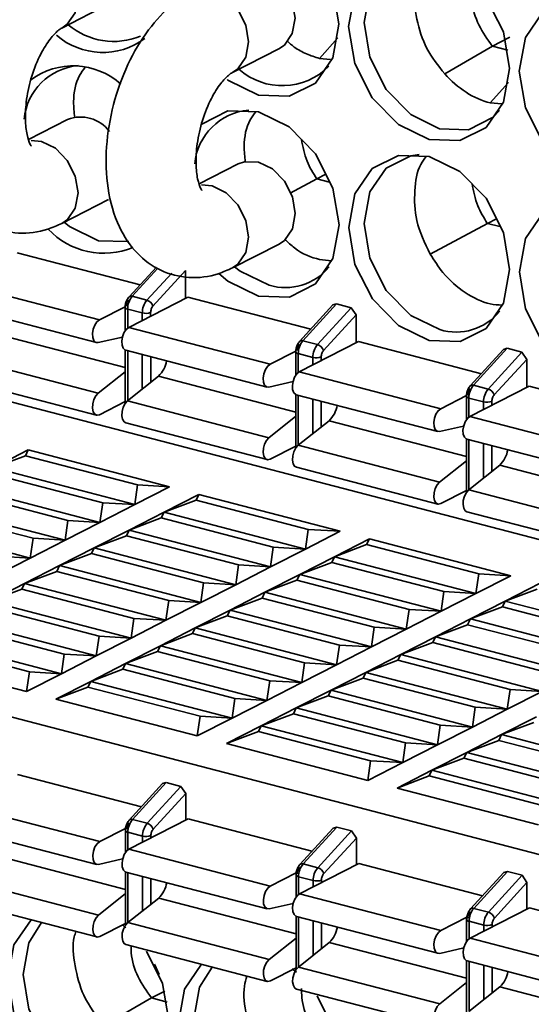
# Model space of a CAD drawing. Header units: millimetres. Extents: x 0 to 420, y 0 to 297.
# Tile 93 of 145: x 312.83 to 315.68, y 118.09 to 123.57. Entities that reach past the tile are written whole.
import ezdxf

# ---------------------------------------------------------------- set-up
doc = ezdxf.new("R2010")
doc.units = ezdxf.units.MM

msp = doc.modelspace()

# ---------------------------------------------------------------- linework, layer by layer
at = {"color": 7, "linetype": 'Continuous', "lineweight": 35}
for p, q in [((313.0648, 123.523), (313.3235, 123.6552)), ((315.1948, 123.2689), (315.4597, 123.4225)), ((315.4597, 123.4225), (315.5566, 123.4721)), ((315.5468, 123.3998), (315.4597, 123.4225)), ((314.014, 123.2758), (314.2726, 123.4079)), ((314.5597, 123.3486), (314.4983, 123.3539)), ((315.5132, 123.101), (315.4474, 123.1066)), ((313.0965, 123.0142), (312.8799, 122.9036)), ((314.0456, 122.767), (313.8291, 122.6563)), ((314.4827, 122.684), (314.5329, 122.7097)), ((314.4827, 122.684), (314.3357, 122.6048)), ((314.4827, 122.684), (314.5531, 122.6657)), ((313.0653, 122.4368), (313.324, 122.569)), ((308.8314, 122.4738), (316.5289, 120.4687)), ((315.1138, 122.2655), (315.4319, 122.4368)), ((315.4319, 122.4368), (315.482, 122.4624)), ((315.4319, 122.4368), (315.5022, 122.4185)), ((312.8173, 122.2733), (313.5005, 122.0954)), ((314.0144, 122.1896), (314.2731, 122.3217)), ((313.5908, 122.1941), (313.4387, 122.0277)), ((313.5718, 121.977), (313.7528, 122.175)), ((313.7528, 122.175), (313.7529, 122.0192)), ((312.4878, 122.105), (313.2742, 121.9001)), ((313.7664, 122.0261), (313.4369, 121.8577)), ((313.4566, 122.031), (313.538, 122.0098)), ((313.7664, 122.0261), (314.4496, 121.8481)), ((312.471, 121.9784), (313.2574, 121.7735)), ((313.4177, 121.9734), (313.2742, 121.9001)), ((313.4172, 121.9696), (313.4173, 121.8392)), ((313.5125, 121.9385), (313.4312, 121.9597)), ((314.5733, 121.9834), (314.3878, 121.7805)), ((314.5934, 121.9891), (314.4058, 121.7838)), ((314.4871, 121.7626), (314.6748, 121.9679)), ((314.5733, 121.9834), (314.5934, 121.9891)), ((314.5934, 121.9891), (314.6748, 121.9679)), ((314.6748, 121.9679), (314.7019, 121.9278)), ((314.5209, 121.7298), (314.7019, 121.9278)), ((314.7019, 121.9278), (314.702, 121.7719)), ((313.4369, 121.8577), (314.2233, 121.6529)), ((313.2675, 121.7735), (313.4017, 121.8039)), ((314.7155, 121.7789), (314.386, 121.6105)), ((314.4058, 121.7838), (314.4871, 121.7626)), ((314.7155, 121.7789), (315.3987, 121.6009)), ((313.4173, 121.7321), (313.4174, 121.4357)), ((313.4201, 121.7312), (314.2065, 121.5263)), ((314.2233, 121.6529), (314.3668, 121.7262)), ((314.3663, 121.7223), (314.3664, 121.5919)), ((315.5224, 121.7362), (315.3369, 121.5333)), ((315.5425, 121.7418), (315.3549, 121.5366)), ((315.5224, 121.7362), (315.5425, 121.7418)), ((315.5425, 121.7418), (315.6239, 121.7207)), ((312.4812, 121.6971), (313.2676, 121.4922)), ((314.4616, 121.6912), (314.3803, 121.7124)), ((315.4362, 121.5154), (315.6239, 121.7207)), ((315.47, 121.4825), (315.651, 121.6806)), ((315.6239, 121.7207), (315.651, 121.6806)), ((315.651, 121.6806), (315.6511, 121.5247)), ((312.4712, 121.5749), (313.2576, 121.3701)), ((313.4174, 121.6114), (313.2676, 121.4922)), ((313.6023, 121.5867), (313.4303, 121.4499)), ((314.386, 121.6105), (315.1724, 121.4057)), ((314.2166, 121.5262), (314.3509, 121.5566)), ((315.6646, 121.5316), (315.3351, 121.3633)), ((315.3549, 121.5366), (315.4362, 121.5154)), ((315.6646, 121.5316), (316.3479, 121.3537)), ((313.4303, 121.4499), (314.2167, 121.245)), ((314.3664, 121.4849), (314.3666, 121.1885)), ((314.3692, 121.4839), (315.1556, 121.2791)), ((315.1724, 121.4057), (315.3159, 121.479)), ((315.3154, 121.4751), (315.3155, 121.3447)), ((315.4107, 121.444), (315.3294, 121.4652)), ((313.2744, 121.3725), (313.4174, 121.4456)), ((314.3665, 121.3642), (314.2167, 121.245)), ((314.5514, 121.3395), (314.3794, 121.2026)), ((315.3351, 121.3633), (316.1215, 121.1584)), ((313.4203, 121.3277), (314.2067, 121.1229)), ((315.1657, 121.279), (315.3, 121.3094)), ((315.3155, 121.2376), (315.3157, 120.9413)), ((315.3183, 121.2367), (316.1048, 121.0318)), ((312.6842, 121.0777), (312.878, 121.1767)), ((312.8624, 121.1448), (312.878, 121.1767)), ((312.878, 121.1767), (313.6644, 120.9719)), ((314.3666, 121.1984), (314.2235, 121.1253)), ((314.3794, 121.2026), (315.1658, 120.9978)), ((312.6842, 121.0777), (312.8624, 121.1448)), ((313.4861, 120.9823), (312.8624, 121.1448)), ((312.6842, 121.0777), (313.4706, 120.8728)), ((314.3694, 121.0805), (315.1558, 120.8756)), ((315.3156, 121.1169), (315.1658, 120.9978)), ((315.5005, 121.0922), (315.3285, 120.9554)), ((313.2923, 120.8833), (312.6686, 121.0458)), ((312.4903, 120.9786), (313.2767, 120.7738)), ((313.4861, 120.9823), (313.4706, 120.8728)), ((313.6644, 120.9719), (313.4706, 120.8728)), ((313.6644, 120.9719), (313.4861, 120.9823)), ((315.3285, 120.9554), (316.1149, 120.7505)), ((313.0984, 120.7843), (312.4747, 120.9467)), ((313.6333, 120.8304), (313.8271, 120.9295)), ((313.8115, 120.8976), (313.8271, 120.9295)), ((313.8271, 120.9295), (314.6135, 120.7246)), ((315.3157, 120.9511), (315.1726, 120.8781)), ((312.9046, 120.6852), (312.2809, 120.8477)), ((312.2965, 120.8796), (313.0829, 120.6748)), ((313.2923, 120.8833), (313.2767, 120.7738)), ((313.4706, 120.8728), (313.2767, 120.7738)), ((313.4706, 120.8728), (313.2923, 120.8833)), ((313.6333, 120.8304), (313.8115, 120.8976)), ((314.4352, 120.7351), (313.8115, 120.8976)), ((313.4394, 120.7314), (313.6333, 120.8304)), ((313.4394, 120.7314), (313.6177, 120.7985)), ((313.6177, 120.7985), (313.6333, 120.8304)), ((314.2414, 120.6361), (313.6177, 120.7985)), ((313.6333, 120.8304), (314.4197, 120.6256)), ((315.3185, 120.8332), (316.1049, 120.6284)), ((312.889, 120.5757), (312.1026, 120.7806)), ((313.0984, 120.7843), (313.0829, 120.6748)), ((313.2767, 120.7738), (313.0829, 120.6748)), ((313.2767, 120.7738), (313.0984, 120.7843)), ((308.8321, 120.7203), (318.4336, 118.2193)), ((312.9046, 120.6852), (312.889, 120.5757)), ((313.0829, 120.6748), (312.9046, 120.6852)), ((313.2456, 120.6324), (313.4394, 120.7314)), ((313.2456, 120.6324), (313.4238, 120.6995)), ((313.4238, 120.6995), (313.4394, 120.7314)), ((314.0476, 120.537), (313.4238, 120.6995)), ((313.4394, 120.7314), (314.2258, 120.5266)), ((314.4352, 120.7351), (314.4197, 120.6256)), ((314.6135, 120.7246), (314.4197, 120.6256)), ((314.6135, 120.7246), (314.4352, 120.7351)), ((314.5824, 120.5832), (314.7762, 120.6822)), ((314.7606, 120.6503), (314.7762, 120.6822)), ((314.7762, 120.6822), (315.5626, 120.4774)), ((313.0829, 120.6748), (312.889, 120.5757)), ((313.0517, 120.5333), (313.2456, 120.6324)), ((313.23, 120.6005), (313.2456, 120.6324)), ((314.032, 120.4275), (313.2456, 120.6324)), ((314.2414, 120.6361), (314.2258, 120.5266)), ((314.4197, 120.6256), (314.2414, 120.6361)), ((314.5824, 120.5832), (314.7606, 120.6503)), ((315.3844, 120.4879), (314.7606, 120.6503)), ((312.889, 120.5757), (312.6952, 120.4767)), ((312.889, 120.5757), (312.7108, 120.5862)), ((313.0517, 120.5333), (313.23, 120.6005)), ((313.23, 120.6005), (313.8537, 120.438)), ((314.4197, 120.6256), (314.2258, 120.5266)), ((314.3885, 120.4842), (314.5824, 120.5832)), ((314.5668, 120.5513), (314.5824, 120.5832)), ((314.5824, 120.5832), (315.3688, 120.3784)), ((312.8579, 120.4343), (313.0517, 120.5333)), ((313.0362, 120.5014), (313.0517, 120.5333)), ((313.8382, 120.3285), (313.0517, 120.5333)), ((314.0476, 120.537), (314.032, 120.4275)), ((314.2258, 120.5266), (314.032, 120.4275)), ((314.2258, 120.5266), (314.0476, 120.537)), ((314.3885, 120.4842), (314.5668, 120.5513)), ((315.1905, 120.3888), (314.5668, 120.5513)), ((312.8579, 120.4343), (313.0362, 120.5014)), ((313.0362, 120.5014), (313.6599, 120.3389)), ((314.1947, 120.3851), (314.3885, 120.4842)), ((314.373, 120.4523), (314.3885, 120.4842)), ((314.3885, 120.4842), (315.175, 120.2793)), ((315.3844, 120.4879), (315.3688, 120.3784)), ((315.5626, 120.4774), (315.3688, 120.3784)), ((315.5626, 120.4774), (315.3844, 120.4879)), ((312.6641, 120.3353), (312.8579, 120.4343)), ((312.8423, 120.4024), (312.8579, 120.4343)), ((313.6443, 120.2294), (312.8579, 120.4343)), ((313.8537, 120.438), (313.8382, 120.3285)), ((314.032, 120.4275), (313.8382, 120.3285)), ((314.032, 120.4275), (313.8537, 120.438)), ((314.1947, 120.3851), (314.373, 120.4523)), ((314.9967, 120.2898), (314.373, 120.4523)), ((315.5315, 120.336), (315.7253, 120.435)), ((312.6641, 120.3353), (312.8423, 120.4024)), ((312.8423, 120.4024), (313.466, 120.2399)), ((314.0009, 120.2861), (314.1947, 120.3851)), ((314.0009, 120.2861), (314.1791, 120.3532)), ((314.1791, 120.3532), (314.1947, 120.3851)), ((314.8028, 120.1907), (314.1791, 120.3532)), ((314.1947, 120.3851), (314.9811, 120.1803)), ((315.1905, 120.3888), (315.175, 120.2793)), ((315.3688, 120.3784), (315.175, 120.2793)), ((315.3688, 120.3784), (315.1905, 120.3888)), ((315.5315, 120.336), (315.7098, 120.4031)), ((312.6485, 120.3033), (313.2722, 120.1409)), ((313.4505, 120.1304), (312.6641, 120.3353)), ((313.6599, 120.3389), (313.6443, 120.2294)), ((313.8382, 120.3285), (313.6443, 120.2294)), ((313.8382, 120.3285), (313.6599, 120.3389)), ((315.3377, 120.2369), (315.5315, 120.336)), ((315.3377, 120.2369), (315.5159, 120.3041)), ((315.5159, 120.3041), (315.5315, 120.336)), ((316.1396, 120.1416), (315.5159, 120.3041)), ((315.5315, 120.336), (316.3179, 120.1311)), ((313.807, 120.1871), (314.0009, 120.2861)), ((313.807, 120.1871), (313.9853, 120.2542)), ((313.9853, 120.2542), (314.0009, 120.2861)), ((313.9853, 120.2542), (314.609, 120.0917)), ((314.7873, 120.0812), (314.0009, 120.2861)), ((314.9967, 120.2898), (314.9811, 120.1803)), ((315.175, 120.2793), (314.9811, 120.1803)), ((315.175, 120.2793), (314.9967, 120.2898)), ((312.4546, 120.2043), (313.0783, 120.0418)), ((313.2566, 120.0314), (312.4702, 120.2362)), ((313.466, 120.2399), (313.4505, 120.1304)), ((313.6443, 120.2294), (313.4505, 120.1304)), ((313.6443, 120.2294), (313.466, 120.2399)), ((314.8028, 120.1907), (314.7873, 120.0812)), ((314.9811, 120.1803), (314.8028, 120.1907)), ((315.1438, 120.1379), (315.3377, 120.2369)), ((315.1438, 120.1379), (315.3221, 120.205)), ((315.3221, 120.205), (315.3377, 120.2369)), ((315.3221, 120.205), (315.9458, 120.0426)), ((316.1241, 120.0321), (315.3377, 120.2369)), ((313.0628, 119.9323), (312.2764, 120.1372)), ((313.2722, 120.1409), (313.2566, 120.0314)), ((313.4505, 120.1304), (313.2722, 120.1409)), ((313.6132, 120.088), (313.807, 120.1871)), ((313.6132, 120.088), (313.7914, 120.1551)), ((313.7914, 120.1551), (313.807, 120.1871)), ((313.7914, 120.1551), (314.4151, 119.9927)), ((314.5934, 119.9822), (313.807, 120.1871)), ((314.9811, 120.1803), (314.7873, 120.0812)), ((314.95, 120.0389), (315.1438, 120.1379)), ((315.1282, 120.106), (315.1438, 120.1379)), ((315.9302, 119.933), (315.1438, 120.1379)), ((312.2608, 120.1053), (312.8845, 119.9428)), ((313.4505, 120.1304), (313.2566, 120.0314)), ((313.4193, 119.989), (313.6132, 120.088)), ((313.5976, 120.0561), (313.6132, 120.088)), ((314.3996, 119.8832), (313.6132, 120.088)), ((314.609, 120.0917), (314.5934, 119.9822)), ((314.7873, 120.0812), (314.5934, 119.9822)), ((314.7873, 120.0812), (314.609, 120.0917)), ((314.95, 120.0389), (315.1282, 120.106)), ((315.1282, 120.106), (315.7519, 119.9435)), ((312.869, 119.8333), (312.0825, 120.0381)), ((313.0783, 120.0418), (313.0628, 119.9323)), ((313.2566, 120.0314), (313.0628, 119.9323)), ((313.2566, 120.0314), (313.0783, 120.0418)), ((313.4193, 119.989), (313.5976, 120.0561)), ((313.5976, 120.0561), (314.2213, 119.8936)), ((314.7561, 119.9398), (314.95, 120.0389)), ((314.9344, 120.0069), (314.95, 120.0389)), ((315.7364, 119.834), (314.95, 120.0389)), ((313.2255, 119.8899), (313.4193, 119.989)), ((313.4038, 119.9571), (313.4193, 119.989)), ((314.2058, 119.7841), (313.4193, 119.989)), ((314.4151, 119.9927), (314.3996, 119.8832)), ((314.5934, 119.9822), (314.3996, 119.8832)), ((314.5934, 119.9822), (314.4151, 119.9927)), ((314.7561, 119.9398), (314.9344, 120.0069)), ((314.9344, 120.0069), (315.5581, 119.8445)), ((312.8845, 119.9428), (312.869, 119.8333)), ((313.0628, 119.9323), (312.869, 119.8333)), ((313.0628, 119.9323), (312.8845, 119.9428)), ((313.2255, 119.8899), (313.4038, 119.9571)), ((313.4038, 119.9571), (314.0275, 119.7946)), ((314.5623, 119.8408), (314.7561, 119.9398)), ((314.7406, 119.9079), (314.7561, 119.9398)), ((315.5426, 119.735), (314.7561, 119.9398)), ((313.0317, 119.7909), (313.2255, 119.8899)), ((313.2099, 119.858), (313.2255, 119.8899)), ((314.0119, 119.6851), (313.2255, 119.8899)), ((314.2213, 119.8936), (314.2058, 119.7841)), ((314.3996, 119.8832), (314.2058, 119.7841)), ((314.3996, 119.8832), (314.2213, 119.8936)), ((314.5623, 119.8408), (314.7406, 119.9079)), ((314.7406, 119.9079), (315.3643, 119.7454)), ((313.0317, 119.7909), (313.2099, 119.858)), ((313.2099, 119.858), (313.8336, 119.6956)), ((314.3685, 119.7417), (314.5623, 119.8408)), ((314.3685, 119.7417), (314.5467, 119.8089)), ((314.5467, 119.8089), (314.5623, 119.8408)), ((314.5467, 119.8089), (315.1704, 119.6464)), ((315.3487, 119.6359), (314.5623, 119.8408)), ((315.5581, 119.8445), (315.5426, 119.735)), ((315.7364, 119.834), (315.5426, 119.735)), ((315.7364, 119.834), (315.5581, 119.8445)), ((313.8181, 119.5861), (313.0317, 119.7909)), ((314.0275, 119.7946), (314.0119, 119.6851)), ((314.2058, 119.7841), (314.0119, 119.6851)), ((314.2058, 119.7841), (314.0275, 119.7946)), ((314.1746, 119.6427), (314.3685, 119.7417)), ((314.1746, 119.6427), (314.3529, 119.7098)), ((314.3529, 119.7098), (314.3685, 119.7417)), ((314.3529, 119.7098), (314.9766, 119.5474)), ((315.1549, 119.5369), (314.3685, 119.7417)), ((315.3643, 119.7454), (315.3487, 119.6359)), ((315.5426, 119.735), (315.3487, 119.6359)), ((315.5426, 119.735), (315.3643, 119.7454)), ((313.8336, 119.6956), (313.8181, 119.5861)), ((314.0119, 119.6851), (313.8181, 119.5861)), ((314.0119, 119.6851), (313.8336, 119.6956)), ((313.9808, 119.5437), (314.1746, 119.6427)), ((314.159, 119.6108), (314.1746, 119.6427)), ((314.961, 119.4379), (314.1746, 119.6427)), ((315.1704, 119.6464), (315.1549, 119.5369)), ((315.3487, 119.6359), (315.1704, 119.6464)), ((315.5114, 119.5936), (315.7053, 119.6926)), ((315.5114, 119.5936), (315.6897, 119.6607)), ((313.9808, 119.5437), (314.159, 119.6108)), ((314.159, 119.6108), (314.7827, 119.4483)), ((315.3487, 119.6359), (315.1549, 119.5369)), ((315.3176, 119.4945), (315.5114, 119.5936)), ((315.4958, 119.5616), (315.5114, 119.5936)), ((316.2978, 119.3887), (315.5114, 119.5936)), ((314.7672, 119.3388), (313.9808, 119.5437)), ((314.9766, 119.5474), (314.961, 119.4379)), ((315.1549, 119.5369), (314.961, 119.4379)), ((315.1549, 119.5369), (314.9766, 119.5474)), ((315.3176, 119.4945), (315.4958, 119.5616)), ((315.4958, 119.5616), (316.1195, 119.3992)), ((315.1237, 119.3955), (315.3176, 119.4945)), ((315.302, 119.4626), (315.3176, 119.4945)), ((316.104, 119.2897), (315.3176, 119.4945)), ((314.7827, 119.4483), (314.7672, 119.3388)), ((314.961, 119.4379), (314.7672, 119.3388)), ((314.961, 119.4379), (314.7827, 119.4483)), ((315.1237, 119.3955), (315.302, 119.4626)), ((315.302, 119.4626), (315.9257, 119.3001)), ((312.8186, 119.3716), (313.5074, 119.1922)), ((314.9299, 119.2964), (315.1237, 119.3955)), ((315.1082, 119.3636), (315.1237, 119.3955)), ((315.9101, 119.1906), (315.1237, 119.3955)), ((313.6254, 119.3213), (313.44, 119.1184)), ((313.6456, 119.327), (313.4579, 119.1217)), ((313.6254, 119.3213), (313.6456, 119.327)), ((313.6456, 119.327), (313.7269, 119.3058)), ((314.9299, 119.2964), (315.1082, 119.3636)), ((315.1082, 119.3636), (315.7319, 119.2011)), ((313.5393, 119.1005), (313.7269, 119.3058)), ((313.573, 119.0677), (313.7541, 119.2657)), ((313.7269, 119.3058), (313.7541, 119.2657)), ((313.7541, 119.2657), (313.7541, 119.1175)), ((315.7163, 119.0916), (314.9299, 119.2964)), ((312.489, 119.2033), (313.2755, 118.9984)), ((313.7677, 119.1244), (313.4382, 118.956)), ((313.4579, 119.1217), (313.5393, 119.1005)), ((313.7677, 119.1244), (314.4565, 118.945)), ((312.4723, 119.0767), (313.2587, 118.8718)), ((313.2755, 118.9984), (313.4199, 119.0722)), ((313.4185, 119.0602), (313.4185, 118.9375)), ((313.5138, 119.0291), (313.4324, 119.0503)), ((314.5745, 119.0741), (314.3891, 118.8712)), ((314.5947, 119.0797), (314.407, 118.8745)), ((314.4884, 118.8533), (314.6761, 119.0586)), ((314.5745, 119.0741), (314.5947, 119.0797)), ((314.5947, 119.0797), (314.6761, 119.0586)), ((314.6761, 119.0586), (314.7032, 119.0185)), ((314.5221, 118.8204), (314.7032, 119.0185)), ((314.7032, 119.0185), (314.7033, 118.8702)), ((313.4382, 118.956), (314.2246, 118.7512)), ((313.403, 118.9022), (313.2687, 118.8718)), ((314.7168, 118.8772), (314.3873, 118.7088)), ((314.407, 118.8745), (314.4884, 118.8533)), ((314.7168, 118.8772), (315.4056, 118.6977)), ((313.4186, 118.8304), (313.4187, 118.534)), ((313.4214, 118.8294), (314.2078, 118.6246)), ((314.2246, 118.7512), (314.369, 118.825)), ((315.5237, 118.8268), (315.3382, 118.6239)), ((315.5438, 118.8325), (315.3561, 118.6272)), ((315.5237, 118.8268), (315.5438, 118.8325)), ((315.5438, 118.8325), (315.6252, 118.8113)), ((312.4824, 118.7954), (313.2688, 118.5905)), ((314.3676, 118.813), (314.3677, 118.6902)), ((314.4629, 118.7819), (314.3815, 118.8031)), ((315.4375, 118.606), (315.6252, 118.8113)), ((315.4713, 118.5732), (315.6523, 118.7712)), ((315.6252, 118.8113), (315.6523, 118.7712)), ((315.6523, 118.7712), (315.6524, 118.623)), ((312.4724, 118.6732), (313.2589, 118.4684)), ((313.2688, 118.5905), (313.4186, 118.7097)), ((313.4316, 118.5482), (313.6036, 118.685)), ((314.3873, 118.7088), (315.1737, 118.5039)), ((314.3521, 118.6549), (314.2178, 118.6245)), ((315.6659, 118.6299), (315.3364, 118.4616)), ((315.3561, 118.6272), (315.4375, 118.606)), ((315.6659, 118.6299), (316.3548, 118.4505)), ((313.4316, 118.5482), (314.218, 118.3433)), ((314.3677, 118.5832), (314.3678, 118.2868)), ((314.3705, 118.5822), (315.1569, 118.3774)), ((315.1737, 118.5039), (315.3181, 118.5777)), ((315.3167, 118.5657), (315.3168, 118.443)), ((315.412, 118.5347), (315.3307, 118.5559)), ((313.4187, 118.5439), (313.2757, 118.4708)), ((313.4018, 118.5353), (313.4213, 118.5191)), ((314.218, 118.3433), (314.3678, 118.4625)), ((314.3807, 118.3009), (314.5527, 118.4378)), ((315.3364, 118.4616), (316.1228, 118.2567)), ((313.4216, 118.426), (314.208, 118.2211)), ((315.3013, 118.4077), (315.167, 118.3773)), ((315.3168, 118.3359), (315.3169, 118.0395)), ((315.3196, 118.335), (316.106, 118.1301)), ((313.6064, 118.2604), (313.5796, 118.3175)), ((314.3678, 118.2967), (314.2248, 118.2236)), ((314.3468, 118.2913), (314.3704, 118.2719)), ((314.3807, 118.3009), (315.1671, 118.0961)), ((313.564, 118.1291), (313.6381, 118.167)), ((314.3707, 118.1788), (315.1571, 117.9739)), ((315.1671, 118.0961), (315.3169, 118.2152)), ((315.3298, 118.0537), (315.5018, 118.1905)), ((313.2991, 117.9755), (313.564, 118.1291)), ((313.6511, 118.1064), (313.564, 118.1291))]:
    msp.add_line(p, q, dxfattribs=at)
at = {"color": 8, "linetype": 'Continuous', "lineweight": 35}
for p, q in [((314.4983, 123.3539), (314.6011, 123.4681)), ((315.4474, 123.1066), (315.5502, 123.2209)), ((313.5998, 122.1876), (313.4566, 122.031)), ((313.538, 122.0098), (313.6759, 122.1607)), ((313.4312, 121.9597), (313.4312, 121.8542)), ((313.559, 121.9201), (313.559, 121.9413)), ((313.5125, 121.8964), (313.5125, 121.9385)), ((312.6532, 121.8339), (313.4174, 121.6349)), ((313.4313, 121.7282), (313.4314, 121.4507)), ((313.5127, 121.5154), (313.5126, 121.7071)), ((313.5592, 121.5524), (313.5591, 121.6949)), ((314.3803, 121.7124), (314.3803, 121.6069)), ((314.4616, 121.6491), (314.4616, 121.6912)), ((314.5081, 121.6729), (314.5081, 121.6941)), ((314.3665, 121.3876), (313.6023, 121.5867)), ((314.3804, 121.481), (314.3805, 121.2035)), ((314.4618, 121.2682), (314.4617, 121.4598)), ((315.3294, 121.4652), (315.3294, 121.3597)), ((314.5083, 121.3052), (314.5082, 121.4477)), ((315.4108, 121.4019), (315.4107, 121.444)), ((315.4573, 121.4257), (315.4572, 121.4468)), ((315.3156, 121.1404), (314.5514, 121.3395)), ((315.3295, 121.2338), (315.3296, 120.9563)), ((315.4109, 121.021), (315.4108, 121.2126)), ((315.4574, 121.0579), (315.4574, 121.2005)), ((315.5005, 121.0922), (316.2647, 120.8932)), ((313.4324, 119.0503), (313.4325, 118.9525)), ((313.5138, 118.9947), (313.5138, 119.0291)), ((313.5603, 119.0184), (313.5603, 119.032)), ((312.6544, 118.9322), (313.4186, 118.7332)), ((313.4325, 118.8265), (313.4326, 118.549)), ((313.514, 118.6137), (313.5139, 118.8053)), ((313.5605, 118.6507), (313.5604, 118.7932)), ((314.3815, 118.8031), (314.3816, 118.7052)), ((314.4629, 118.7474), (314.4629, 118.7819)), ((314.5094, 118.7712), (314.5094, 118.7847)), ((313.6036, 118.685), (314.3677, 118.4859)), ((314.3816, 118.5793), (314.3818, 118.3018)), ((314.4631, 118.3665), (314.463, 118.5581)), ((314.5096, 118.4035), (314.5095, 118.546)), ((315.3307, 118.5559), (315.3307, 118.458)), ((315.412, 118.5002), (315.412, 118.5347)), ((315.4585, 118.524), (315.4585, 118.5375)), ((314.5527, 118.4378), (315.3169, 118.2387)), ((315.3308, 118.3321), (315.3309, 118.0546)), ((315.4122, 118.1193), (315.4121, 118.3109)), ((315.4587, 118.1562), (315.4586, 118.2988)), ((315.5018, 118.1905), (316.266, 117.9915))]:
    msp.add_line(p, q, dxfattribs=at)
at = {"color": 8, "linetype": 'Continuous', "lineweight": 35, "flags": 128}
for points in [[(313.0648, 123.523), (313.095, 123.5436), (313.139, 123.6076), (313.1545, 123.6927), (313.139, 123.7858), (313.0948, 123.8728), (313.0288, 123.9404), (312.951, 123.9784)], [(314.014, 123.2758), (314.0441, 123.2964), (314.0882, 123.3604), (314.1036, 123.4454), (314.0881, 123.5385), (314.044, 123.6255), (313.978, 123.6932), (313.9001, 123.7312)], [(313.0652, 122.4368), (313.0955, 122.4574), (313.1395, 122.5214), (313.155, 122.6065), (313.1394, 122.6996), (313.0953, 122.7866), (313.0293, 122.8542), (312.9515, 122.8922), (312.8934, 122.8976)], [(314.0144, 122.1895), (314.0446, 122.2102), (314.0886, 122.2742), (314.1041, 122.3592), (314.0886, 122.4523), (314.0444, 122.5393), (313.9784, 122.607), (313.9006, 122.645), (313.8425, 122.6504)]]:
    msp.add_lwpolyline(points, dxfattribs=at)
at = {"color": 7, "linetype": 'Continuous', "lineweight": 35, "flags": 128}
for points in [[(314.4772, 123.9382), (314.5722, 123.7499), (314.6063, 123.545), (314.5723, 123.358), (314.4754, 123.2171), (314.3303, 123.1439), (314.1591, 123.1495), (313.9878, 123.2331), (313.9837, 123.2362)], [(314.1588, 123.8633), (314.2366, 123.8253), (314.3026, 123.7577), (314.3467, 123.6707), (314.3623, 123.5776), (314.3468, 123.4925), (314.3028, 123.4285), (314.2726, 123.4079)], [(314.6605, 123.5309), (314.6945, 123.718), (314.7893, 123.857)], [(315.4992, 123.0637), (315.4635, 123.0265), (315.3272, 122.9578), (315.1663, 122.963), (315.0055, 123.0416), (314.8691, 123.1814), (314.7779, 123.3611), (314.7458, 123.5536), (314.7777, 123.7293), (314.8481, 123.8416)], [(315.4263, 123.691), (315.5213, 123.5026), (315.5554, 123.2978), (315.5214, 123.1107), (315.4245, 122.9699), (315.2794, 122.8967), (315.1082, 122.9023), (314.937, 122.9859), (314.7917, 123.1347), (314.6947, 123.3261), (314.6605, 123.5309), (314.6605, 123.5309)], [(315.6097, 123.2837), (315.6436, 123.4708), (315.7384, 123.6097)], [(316.3695, 123.4522), (316.3733, 123.4468), (316.4704, 123.2554), (316.5045, 123.0506), (316.4706, 122.8635), (316.3736, 122.7226), (316.2285, 122.6494), (316.0573, 122.6551), (315.8861, 122.7386), (315.7409, 122.8875), (315.6438, 123.0789), (315.6097, 123.2837), (315.6097, 123.2837)], [(313.8402, 122.9866), (313.8428, 122.9889), (313.9879, 123.062), (314.1591, 123.0564), (314.3304, 122.9728), (314.4756, 122.824), (314.5726, 122.6326), (314.6068, 122.4278), (314.5728, 122.2407), (314.4759, 122.0999), (314.3308, 122.0267), (314.1596, 122.0323), (313.9883, 122.1159), (313.938, 122.1571)], [(315.1668, 121.8458), (315.006, 121.9243), (314.8696, 122.0641), (314.7784, 122.2439), (314.7463, 122.4363), (314.7782, 122.6121), (314.8693, 122.7444), (315.0056, 122.8132), (315.0535, 122.8196)], [(314.0456, 122.767), (314.0814, 122.7797), (314.1592, 122.7771), (314.2371, 122.7391), (314.3031, 122.6715), (314.3472, 122.5845), (314.3627, 122.4914), (314.3473, 122.4063), (314.3032, 122.3423), (314.2731, 122.3217)], [(314.661, 122.4137), (314.695, 122.6008), (314.7919, 122.7416), (314.937, 122.8148), (315.1082, 122.8092), (315.2795, 122.7256), (315.4247, 122.5768), (315.5218, 122.3854), (315.5559, 122.1806), (315.5219, 121.9935), (315.425, 121.8526), (315.2799, 121.7794), (315.1087, 121.7851), (314.9374, 121.8686), (314.7922, 122.0175), (314.6952, 122.2088), (314.661, 122.4137)], [(315.6101, 122.1664), (315.6441, 122.3535), (315.741, 122.4944), (315.8862, 122.5676), (316.0574, 122.562), (316.2286, 122.4784), (316.3738, 122.3296), (316.4709, 122.1382), (316.505, 121.9333), (316.4711, 121.7463), (316.3741, 121.6054), (316.229, 121.5322), (316.0578, 121.5378), (315.8866, 121.6214), (315.7414, 121.7702), (315.6443, 121.9616), (315.6101, 122.1664)], [(313.2686, 122.3403), (313.1077, 122.4188), (313.0772, 122.4429)], [(313.4371, 122.3367), (313.4294, 122.335), (313.2686, 122.3403)], [(314.2177, 122.093), (314.0568, 122.1716), (314.0263, 122.1956)], [(313.2742, 121.9001), (313.2601, 121.8887), (313.248, 121.8704), (313.2394, 121.8478), (313.2356, 121.8238), (313.237, 121.8017), (313.2434, 121.7846), (313.2541, 121.7747), (313.2675, 121.7735)], [(313.4369, 121.8577), (313.4228, 121.8463), (313.4107, 121.8281), (313.4021, 121.8054), (313.3983, 121.7814), (313.3997, 121.7593), (313.4061, 121.7422), (313.4168, 121.7323), (313.4201, 121.7312)], [(314.2233, 121.6529), (314.2093, 121.6415), (314.1971, 121.6232), (314.1886, 121.6005), (314.1847, 121.5765), (314.1861, 121.5545), (314.1926, 121.5374), (314.2032, 121.5275), (314.2166, 121.5262)], [(314.386, 121.6105), (314.372, 121.5991), (314.3598, 121.5808), (314.3513, 121.5582), (314.3474, 121.5342), (314.3488, 121.5121), (314.3553, 121.495), (314.3659, 121.4851), (314.3692, 121.4839)], [(313.2676, 121.4922), (313.2542, 121.4773), (313.2436, 121.4566), (313.2371, 121.4329), (313.2358, 121.4094), (313.2396, 121.3894), (313.2482, 121.3754), (313.2604, 121.3696), (313.2744, 121.3725)], [(313.4303, 121.4499), (313.4169, 121.4349), (313.4063, 121.4142), (313.3999, 121.3905), (313.3985, 121.367), (313.4023, 121.347), (313.4109, 121.3331), (313.4203, 121.3277)], [(315.1724, 121.4057), (315.1584, 121.3943), (315.1462, 121.376), (315.1377, 121.3533), (315.1338, 121.3293), (315.1352, 121.3072), (315.1417, 121.2901), (315.1523, 121.2803), (315.1657, 121.279)], [(315.3351, 121.3633), (315.3211, 121.3519), (315.3089, 121.3336), (315.3004, 121.3109), (315.2965, 121.2869), (315.2979, 121.2649), (315.3044, 121.2477), (315.315, 121.2379), (315.3183, 121.2367)], [(314.2167, 121.245), (314.2033, 121.2301), (314.1927, 121.2094), (314.1863, 121.1857), (314.1849, 121.1622), (314.1888, 121.1421), (314.1973, 121.1282), (314.2095, 121.1223), (314.2235, 121.1253)], [(314.3794, 121.2026), (314.366, 121.1877), (314.3554, 121.167), (314.349, 121.1433), (314.3476, 121.1198), (314.3515, 121.0997), (314.36, 121.0858), (314.3694, 121.0805)], [(315.1658, 120.9978), (315.1524, 120.9829), (315.1418, 120.9621), (315.1354, 120.9384), (315.134, 120.915), (315.1379, 120.8949), (315.1465, 120.881), (315.1586, 120.8751), (315.1726, 120.8781)], [(315.3285, 120.9554), (315.3151, 120.9405), (315.3045, 120.9198), (315.2981, 120.8961), (315.2967, 120.8726), (315.3006, 120.8525), (315.3092, 120.8386), (315.3185, 120.8332)], [(313.2687, 118.8718), (313.2554, 118.873), (313.2447, 118.8829), (313.2383, 118.9), (313.2369, 118.9221), (313.2407, 118.9461), (313.2493, 118.9687), (313.2614, 118.987), (313.2755, 118.9984)], [(313.4214, 118.8294), (313.4181, 118.8306), (313.4074, 118.8405), (313.401, 118.8576), (313.3996, 118.8797), (313.4034, 118.9037), (313.412, 118.9264), (313.4241, 118.9446), (313.4382, 118.956)], [(314.2178, 118.6245), (314.2045, 118.6258), (314.1938, 118.6356), (314.1874, 118.6528), (314.186, 118.6748), (314.1898, 118.6988), (314.1984, 118.7215), (314.2105, 118.7398), (314.2246, 118.7512)], [(314.3705, 118.5822), (314.3672, 118.5834), (314.3565, 118.5933), (314.3501, 118.6104), (314.3487, 118.6324), (314.3525, 118.6564), (314.3611, 118.6791), (314.3732, 118.6974), (314.3873, 118.7088)], [(312.7648, 118.2375), (312.7988, 118.4246), (312.8936, 118.5635)], [(313.6035, 117.7702), (313.5678, 117.7331), (313.4315, 117.6643), (313.2706, 117.6696), (313.1098, 117.7481), (312.9734, 117.8879), (312.8822, 118.0677), (312.8501, 118.2601), (312.882, 118.4359), (312.9524, 118.5482)], [(313.2757, 118.4708), (313.2616, 118.4679), (313.2495, 118.4737), (313.2409, 118.4877), (313.237, 118.5077), (313.2384, 118.5312), (313.2449, 118.5549), (313.2555, 118.5756), (313.2688, 118.5905)], [(313.4216, 118.426), (313.4122, 118.4314), (313.4036, 118.4453), (313.3997, 118.4653), (313.4011, 118.4888), (313.4076, 118.5125), (313.4182, 118.5332), (313.4316, 118.5482)], [(315.167, 118.3773), (315.1536, 118.3786), (315.1429, 118.3884), (315.1365, 118.4055), (315.1351, 118.4276), (315.1389, 118.4516), (315.1475, 118.4743), (315.1596, 118.4925), (315.1737, 118.5039)], [(315.3196, 118.335), (315.3163, 118.3362), (315.3057, 118.346), (315.2992, 118.3632), (315.2978, 118.3852), (315.3016, 118.4092), (315.3102, 118.4319), (315.3223, 118.4502), (315.3364, 118.4616)], [(313.5368, 118.3887), (313.6256, 118.2092), (313.6597, 118.0044), (313.6257, 117.8173), (313.5288, 117.6764), (313.3837, 117.6032), (313.2125, 117.6089), (313.0413, 117.6924), (312.896, 117.8413), (312.799, 118.0327), (312.7648, 118.2375), (312.7648, 118.2375)], [(314.2248, 118.2236), (314.2108, 118.2206), (314.1986, 118.2265), (314.19, 118.2404), (314.1862, 118.2605), (314.1875, 118.284), (314.194, 118.3077), (314.2046, 118.3284), (314.218, 118.3433)], [(313.714, 117.9902), (313.7479, 118.1773), (313.8427, 118.3163)], [(314.5526, 117.523), (314.5169, 117.4858), (314.3806, 117.4171), (314.2198, 117.4224), (314.0589, 117.5009), (313.9225, 117.6407), (313.8313, 117.8205), (313.7992, 118.0129), (313.8311, 118.1886), (313.9016, 118.301)], [(314.3707, 118.1788), (314.3613, 118.1841), (314.3527, 118.198), (314.3489, 118.2181), (314.3502, 118.2416), (314.3567, 118.2653), (314.3673, 118.286), (314.3807, 118.3009)], [(314.4859, 118.1415), (314.5747, 117.962), (314.6088, 117.7571), (314.5749, 117.5701), (314.4779, 117.4292), (314.3328, 117.356), (314.1616, 117.3616), (313.9904, 117.4452), (313.8452, 117.594), (313.7481, 117.7854), (313.714, 117.9902), (313.714, 117.9902)], [(315.1739, 117.9764), (315.1599, 117.9734), (315.1477, 117.9793), (315.1391, 117.9932), (315.1353, 118.0132), (315.1367, 118.0367), (315.1431, 118.0604), (315.1537, 118.0812), (315.1671, 118.0961)]]:
    msp.add_lwpolyline(points, dxfattribs=at)
at = {"color": 7, "linetype": 'Continuous', "lineweight": 35}
for centre, radius, start, end in [((313.3531, 123.8398), 0.3912, 229.7621, 292.5306), ((313.2923, 123.7816), 0.3942, 229.1593, 306.5242), ((313.1846, 122.9842), 0.3312, 95.075, 174.5264), ((313.1284, 122.9173), 0.3955, 47.9199, 126.8603), ((314.2908, 123.5662), 0.3638, 228.4449, 315.4422), ((314.1337, 122.737), 0.3312, 95.075, 174.5264), ((313.17, 122.8278), 0.2004, 36.9951, 111.5205), ((313.2997, 122.6986), 0.428, 223.4262, 292.1942), ((314.309, 122.3918), 0.3124, 253.0121, 320.9381), ((313.542, 121.9603), 0.1109, 140.3684, 180.3266), ((313.6234, 121.9391), 0.1109, 140.3684, 180.3266), ((313.5238, 121.9615), 0.0504, 17.9257, 73.6596), ((313.5314, 122.0111), 0.075, 255.4058, 291.5835), ((315.2581, 122.1446), 0.3124, 253.0121, 320.9381), ((314.4912, 121.7131), 0.1109, 140.3684, 180.3266), ((314.5725, 121.6919), 0.1109, 140.3684, 180.3266), ((314.4729, 121.7142), 0.0504, 17.9257, 73.6596), ((313.4979, 121.6963), 0.1513, 313.6132, 350.7684), ((314.4805, 121.7638), 0.075, 255.4058, 291.5835), ((315.4403, 121.4658), 0.1109, 140.3684, 180.3266), ((315.5216, 121.4446), 0.1109, 140.3684, 180.3266), ((315.4221, 121.467), 0.0504, 17.9257, 73.6596), ((314.447, 121.449), 0.1513, 313.6132, 350.7684), ((315.4296, 121.5166), 0.075, 255.4058, 291.5835), ((315.3962, 121.2018), 0.1513, 313.6132, 350.7684), ((313.5433, 119.051), 0.1109, 140.3687, 180.3265), ((313.6247, 119.0298), 0.1109, 140.3687, 180.3265), ((313.5251, 119.0521), 0.0504, 17.9267, 73.6576), ((313.5327, 119.1017), 0.075, 255.4058, 291.5835), ((314.4924, 118.8037), 0.1109, 140.3687, 180.3265), ((314.5738, 118.7825), 0.1109, 140.3687, 180.3265), ((314.4742, 118.8049), 0.0504, 17.9267, 73.6576), ((313.4992, 118.7945), 0.1513, 313.6137, 350.7682), ((314.4818, 118.8545), 0.075, 255.4058, 291.5835), ((315.4415, 118.5565), 0.1109, 140.3687, 180.3265), ((315.5229, 118.5353), 0.1109, 140.3687, 180.3265), ((315.4233, 118.5577), 0.0504, 17.9267, 73.6576), ((314.4483, 118.5473), 0.1513, 313.6137, 350.7682), ((315.4309, 118.6073), 0.075, 255.4058, 291.5835), ((315.3974, 118.3001), 0.1513, 313.6137, 350.7682)]:
    msp.add_arc(centre, radius, start, end, dxfattribs=at)
at = {"color": 8, "linetype": 'Continuous', "lineweight": 35}
for centre, radius, start, end in [((313.4503, 122.0152), 0.0171, 68.0692, 132.6613), ((313.432, 121.9756), 0.016, 202.241, 266.8987), ((314.3994, 121.7679), 0.0171, 68.0692, 132.6613), ((314.3811, 121.7284), 0.016, 202.241, 266.8987), ((315.3485, 121.5207), 0.0171, 68.0692, 132.6613), ((315.3303, 121.4812), 0.016, 202.241, 266.8987), ((313.4515, 119.1058), 0.0171, 68.075, 132.6591), ((313.4333, 119.0663), 0.016, 202.241, 266.8987), ((314.4007, 118.8586), 0.0171, 68.075, 132.6591), ((314.3824, 118.8191), 0.016, 202.241, 266.8987), ((315.3498, 118.6114), 0.0171, 68.075, 132.6591), ((315.3315, 118.5718), 0.016, 202.241, 266.8987)]:
    msp.add_arc(centre, radius, start, end, dxfattribs=at)
at = {"color": 7, "linetype": 'Continuous', "lineweight": 35}
for points, knots in [([(312.8374, 123.9683), (312.8025, 123.9475), (312.7136, 123.8945), (312.5912, 123.7621), (312.4771, 123.5714), (312.3964, 123.3457), (312.357, 123.1072), (312.3645, 122.8721), (312.4217, 122.671), (312.5246, 122.5155), (312.661, 122.414), (312.8236, 122.3727), (312.9631, 122.3905), (313.0393, 122.425), (313.0653, 122.4368)], [0, 0, 0, 0, 0.058004, 0.148145, 0.243897, 0.340494, 0.437277, 0.535966, 0.639125, 0.723191, 0.801743, 0.879499, 0.958806, 1, 1, 1, 1]), ([(315.1948, 123.2689), (315.1587, 123.3141), (315.0864, 123.4045), (315.0354, 123.5722), (315.0168, 123.7067), (315.0354, 123.7732), (315.0405, 123.7915)], [0, 0, 0, 0, 0.295854, 0.591762, 0.887696, 1, 1, 1, 1]), ([(313.7865, 123.721), (313.7517, 123.7003), (313.6627, 123.6473), (313.5403, 123.5148), (313.4263, 123.3241), (313.3455, 123.0985), (313.3061, 122.8599), (313.3136, 122.6249), (313.3708, 122.4238), (313.4737, 122.2682), (313.6102, 122.1668), (313.7727, 122.1255), (313.9123, 122.1433), (313.9884, 122.1778), (314.0144, 122.1896)], [0, 0, 0, 0, 0.058004, 0.148145, 0.243897, 0.340494, 0.437277, 0.535966, 0.639125, 0.723191, 0.801743, 0.879499, 0.958806, 1, 1, 1, 1]), ([(315.4596, 123.4225), (315.4327, 123.4603), (315.3788, 123.5358), (315.3449, 123.6462), (315.3454, 123.7057), (315.3455, 123.7219)], [0, 0, 0, 0, 0.420542, 0.841168, 1, 1, 1, 1]), ([(312.8952, 122.8661), (312.8933, 122.8681), (312.8895, 122.8723), (312.8692, 122.9273), (312.8595, 123.0148), (312.8661, 123.1296), (312.8951, 123.2593), (312.9437, 123.3777), (312.9977, 123.4633), (313.0448, 123.5114), (313.0585, 123.5193), (313.0648, 123.523)], [0, 0, 0, 0, 0.098311, 0.203744, 0.310557, 0.429356, 0.558612, 0.691968, 0.806793, 0.909881, 1, 1, 1, 1]), ([(314.4983, 123.3539), (314.474, 123.3618), (314.4265, 123.3772), (314.3641, 123.409), (314.3313, 123.4401), (314.3184, 123.4522)], [0, 0, 0, 0, 0.38833, 0.760571, 1, 1, 1, 1]), ([(313.1363, 123.026), (313.1333, 123.055), (313.1248, 123.1393), (313.1449, 123.2387), (313.1837, 123.2902), (313.1948, 123.305)], [0, 0, 0, 0, 0.272134, 0.790995, 1, 1, 1, 1]), ([(313.8443, 122.6189), (313.8424, 122.6209), (313.8386, 122.6251), (313.8184, 122.68), (313.8087, 122.7676), (313.8152, 122.8824), (313.8443, 123.0121), (313.8928, 123.1305), (313.9469, 123.2161), (313.9939, 123.2641), (314.0076, 123.2721), (314.014, 123.2758)], [0, 0, 0, 0, 0.098311, 0.203744, 0.310557, 0.429356, 0.558612, 0.691968, 0.806793, 0.909881, 1, 1, 1, 1]), ([(315.4474, 123.1066), (315.402, 123.1185), (315.3565, 123.1384), (315.2704, 123.1937), (315.231, 123.2282), (315.1948, 123.2689)], [0, 0, 0, 0, 0.5, 0.5, 1, 1, 1, 1]), ([(314.0854, 122.7787), (314.0824, 122.8077), (314.0739, 122.892), (314.094, 122.9915), (314.1328, 123.043), (314.1439, 123.0578)], [0, 0, 0, 0, 0.272132, 0.790992, 1, 1, 1, 1]), ([(314.3976, 122.9045), (314.4056, 122.8628), (314.4205, 122.7851), (314.463, 122.7161), (314.4827, 122.684)], [0, 0, 0, 0, 0.535281, 1, 1, 1, 1]), ([(315.1138, 122.2655), (315.0842, 122.3274), (315.0293, 122.4422), (315.0238, 122.62), (315.0427, 122.7443), (315.0818, 122.7958), (315.0931, 122.8105)], [0, 0, 0, 0, 0.3274471, 0.6073801, 0.88726, 1, 1, 1, 1]), ([(315.3467, 122.6572), (315.3547, 122.6156), (315.3697, 122.5378), (315.4121, 122.4688), (315.4318, 122.4368)], [0, 0, 0, 0, 0.535281, 1, 1, 1, 1]), ([(314.564, 122.2288), (314.5424, 122.2306), (314.4744, 122.2361), (314.3807, 122.2762), (314.3224, 122.3321), (314.3044, 122.3494)], [0, 0, 0, 0, 0.243533, 0.766187, 1, 1, 1, 1]), ([(315.5131, 121.9815), (315.4914, 121.9832), (315.4231, 121.9883), (315.3063, 122.0461), (315.1904, 122.146), (315.1364, 122.2301), (315.1138, 122.2655)], [0, 0, 0, 0, 0.146052, 0.459498, 0.772949, 1, 1, 1, 1]), ([(313.4387, 122.0277), (313.4345, 122.0223), (313.4283, 122.0143), (313.4227, 122.001), (313.4184, 121.9873), (313.4177, 121.9765), (313.4172, 121.9696)], [0, 0, 0, 0, 0.336254, 0.492264, 0.673444, 1, 1, 1, 1]), ([(313.4362, 122.0123), (313.4327, 122.0085), (313.4293, 122.0028), (313.4246, 121.9897), (313.4234, 121.9826), (313.4234, 121.9766)], [0, 0, 0, 0, 0.5, 0.5, 1, 1, 1, 1]), ([(313.559, 121.9413), (313.559, 121.9472), (313.5602, 121.9544), (313.5648, 121.9674), (313.5683, 121.9732), (313.5718, 121.977)], [0, 0, 0, 0, 0.5, 0.5, 1, 1, 1, 1]), ([(314.3878, 121.7805), (314.3836, 121.775), (314.3774, 121.7671), (314.3718, 121.7538), (314.3675, 121.7401), (314.3668, 121.7293), (314.3663, 121.7223)], [0, 0, 0, 0, 0.336254, 0.492264, 0.673444, 1, 1, 1, 1]), ([(314.3853, 121.7651), (314.3818, 121.7613), (314.3784, 121.7555), (314.3737, 121.7424), (314.3725, 121.7353), (314.3725, 121.7294)], [0, 0, 0, 0, 0.5, 0.5, 1, 1, 1, 1]), ([(314.5081, 121.6941), (314.5081, 121.7), (314.5093, 121.7071), (314.514, 121.7202), (314.5174, 121.7259), (314.5209, 121.7298)], [0, 0, 0, 0, 0.5, 0.5, 1, 1, 1, 1]), ([(315.3369, 121.5333), (315.3327, 121.5278), (315.3265, 121.5198), (315.3209, 121.5065), (315.3166, 121.4928), (315.3159, 121.482), (315.3154, 121.4751)], [0, 0, 0, 0, 0.336254, 0.492264, 0.673444, 1, 1, 1, 1]), ([(315.3344, 121.5178), (315.3309, 121.514), (315.3275, 121.5083), (315.3228, 121.4952), (315.3217, 121.4881), (315.3217, 121.4822)], [0, 0, 0, 0, 0.5, 0.5, 1, 1, 1, 1]), ([(315.4572, 121.4468), (315.4572, 121.4528), (315.4584, 121.4599), (315.4631, 121.473), (315.4665, 121.4787), (315.47, 121.4825)], [0, 0, 0, 0, 0.5, 0.5, 1, 1, 1, 1]), ([(313.4399, 119.1184), (313.4357, 119.1129), (313.4296, 119.105), (313.424, 119.0916), (313.4197, 119.078), (313.4189, 119.0672), (313.4185, 119.0602)], [0, 0, 0, 0, 0.336247, 0.492264, 0.673435, 1, 1, 1, 1]), ([(313.4374, 119.103), (313.4356, 119.1007), (313.432, 119.0962), (313.428, 119.087), (313.4252, 119.0771), (313.4249, 119.0706), (313.4247, 119.0673)], [0, 0, 0, 0, 0.248479, 0.499857, 0.748508, 1, 1, 1, 1]), ([(313.5603, 119.032), (313.5605, 119.0352), (313.5608, 119.0417), (313.5636, 119.0517), (313.5676, 119.0609), (313.5712, 119.0654), (313.573, 119.0677)], [0, 0, 0, 0, 0.248479, 0.499857, 0.748508, 1, 1, 1, 1]), ([(314.3891, 118.8712), (314.3848, 118.8657), (314.3787, 118.8577), (314.3731, 118.8444), (314.3688, 118.8307), (314.3681, 118.8199), (314.3676, 118.813)], [0, 0, 0, 0, 0.336247, 0.492264, 0.673435, 1, 1, 1, 1]), ([(314.3866, 118.8557), (314.3848, 118.8535), (314.3812, 118.849), (314.3771, 118.8398), (314.3743, 118.8298), (314.374, 118.8233), (314.3738, 118.8201)], [0, 0, 0, 0, 0.2484795, 0.4998574, 0.748508, 1, 1, 1, 1]), ([(314.5094, 118.7847), (314.5096, 118.788), (314.5099, 118.7945), (314.5127, 118.8044), (314.5167, 118.8137), (314.5203, 118.8182), (314.5221, 118.8204)], [0, 0, 0, 0, 0.24848, 0.499857, 0.748508, 1, 1, 1, 1]), ([(315.3382, 118.6239), (315.334, 118.6185), (315.3278, 118.6105), (315.3222, 118.5972), (315.3179, 118.5835), (315.3172, 118.5727), (315.3167, 118.5658)], [0, 0, 0, 0, 0.336247, 0.492264, 0.673435, 1, 1, 1, 1]), ([(315.3357, 118.6085), (315.3339, 118.6063), (315.3303, 118.6018), (315.3262, 118.5926), (315.3234, 118.5826), (315.3231, 118.5761), (315.3229, 118.5728)], [0, 0, 0, 0, 0.248479, 0.499857, 0.748508, 1, 1, 1, 1]), ([(315.4585, 118.5375), (315.4587, 118.5407), (315.459, 118.5472), (315.4618, 118.5572), (315.4658, 118.5664), (315.4694, 118.5709), (315.4713, 118.5732)], [0, 0, 0, 0, 0.24848, 0.499857, 0.748508, 1, 1, 1, 1]), ([(313.2991, 117.9755), (313.2571, 118.0294), (313.1795, 118.1293), (313.1354, 118.3084), (313.1209, 118.4327), (313.1397, 118.4891), (313.1429, 118.4986)], [0, 0, 0, 0, 0.3473807, 0.6435713, 0.9403852, 1, 1, 1, 1]), ([(313.5639, 118.1291), (313.537, 118.1668), (313.4833, 118.2423), (313.4498, 118.3493), (313.45, 118.4055), (313.45, 118.4186)], [0, 0, 0, 0, 0.4343853, 0.868851, 1, 1, 1, 1]), ([(314.2482, 117.7282), (314.2121, 117.7734), (314.1398, 117.8638), (314.0888, 118.0315), (314.0702, 118.1661), (314.0888, 118.2326), (314.0939, 118.2509)], [0, 0, 0, 0, 0.295854, 0.591762, 0.887696, 1, 1, 1, 1]), ([(314.513, 117.8818), (314.4861, 117.9196), (314.4322, 117.9951), (314.3983, 118.1056), (314.3988, 118.165), (314.3989, 118.1813)], [0, 0, 0, 0, 0.42054, 0.841167, 1, 1, 1, 1])]:
    msp.add_open_spline(points, degree=3, knots=knots, dxfattribs=at)

doc.saveas('drawing.dxf')
